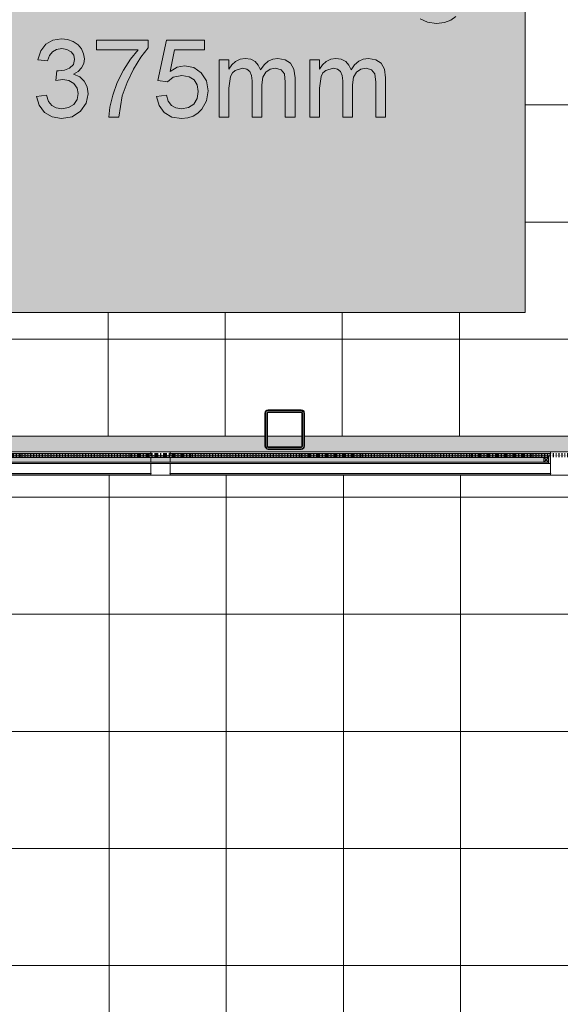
# Model space of a CAD drawing. Header units: millimetres. Extents: x -281 to 145437, y -16481 to 78869.
# Tile 7 of 256: x 5321 to 6707, y 11028 to 13550. Entities that reach past the tile are written whole.
import ezdxf

# ---------------------------------------------------------------- set-up
doc = ezdxf.new("R2010")
doc.units = ezdxf.units.MM
doc.linetypes.add('ARC FS 060 minutes', pattern=[7.2, 2.4, -1.6, 0, -1.6, 0, -1.6])
for name, color, linetype, lineweight in [('A--A23__Vloeren', 8, 'Continuous', 5), ('A--L$01A__Algemeen', 7, 'Continuous', 5), ('A--L23__Vloeren', 3, 'Continuous', 5), ('A--L28__Hoofddraagconstructies', 3, 'Continuous', 9), ('A--L3__Afbouw', 2, 'Continuous', 5), ('A--L82__LosseGebruikersInvent', 1, 'Continuous', 5), ('A--L90__Terrein', 7, 'Continuous', 5), ('Surface Pattern', 7, 'Continuous', 5)]:
    doc.layers.add(name, color=color, linetype=linetype, lineweight=lineweight)

# ---------------------------------------------------------------- blocks, each defined once
blk = doc.blocks.new('28_SCO_TLB_column steel square hollow section hot rolled - K100x100x5-V45-L_80_ 11')
at = {"layer": 'A--L28__Hoofddraagconstructies', "lineweight": 13}
h = blk.add_hatch(dxfattribs=at)
h.set_pattern_fill('FP_99', color=256, style=0, pattern_type=2)
h.set_pattern_definition([(45, (-6000.5, -12500), (-500, 500), []), (45, (-5830.5, -12500), (-500, 500), []), (45, (-5820.5, -12500), (-500, 500), []), (45, (-5810.5, -12500), (-500, 500), []), (45, (-5800.5, -12500), (-500, 500), []), (45, (-5790.5, -12500), (-500, 500), []), (45, (-5780.5, -12500), (-500, 500), []), (45, (-5770.5, -12500), (-500, 500), [])])
h.paths.add_polyline_path([(-4.5, -50), (44.3, -49.3), (47.8, -47.8), (50, -42.5), (49.3, 44.3), (47.8, 47.8), (42.5, 50), (-44.3, 49.3), (-47.8, 47.8), (-50, 42.5), (-49.3, -44.3), (-47.8, -47.8), (-42.5, -50)])
h.paths.add_polyline_path([(-4.5, -45), (-44.3, -44.3), (-45, -42.5), (-44.3, 44.3), (-42.5, 45), (44.3, 44.3), (45, 42.5), (44.3, -44.3), (42.5, -45)])
at = {"layer": 'A--L28__Hoofddraagconstructies', "color": 170, "lineweight": 35}
for p, q in [((-50, 42.5), (-50, -42.5)), ((-45, -42.5), (-45, 42.5)), ((42.5, 50), (-42.5, 50)), ((-42.5, 45), (42.5, 45)), ((45, 42.5), (45, -42.5)), ((50, -42.5), (50, 42.5)), ((42.5, -45), (-42.5, -45)), ((-42.5, -50), (42.5, -50))]:
    blk.add_line(p, q, dxfattribs=at)
for centre, radius, start, end in [((-42.5, 42.5), 7.5, 90, 180), ((-42.5, 42.5), 2.5, 90, 180), ((42.5, 42.5), 7.5, 360, 90), ((42.5, 42.5), 2.5, 0, 90), ((-42.5, -42.5), 7.5, 180, 270), ((-42.5, -42.5), 2.5, 180, 270), ((42.5, -42.5), 7.5, 270, 360), ((42.5, -42.5), 2.5, 270, 360)]:
    blk.add_arc(centre, radius, start, end, dxfattribs=at)
blk = doc.blocks.new('TBR-B-BWK-C-NIE-ARC-R25_rvt-1-L_80_ 11')
at = {"layer": 'A--L28__Hoofddraagconstructies', "lineweight": 5}
h = blk.add_hatch(color=256, dxfattribs=at)
h.paths.add_polyline_path([(8052, 12383), (8082, 12383), (8083, 12390.5), (8072, 12390.5), (8072, 12439.5), (8058, 12440.3), (8057, 12443), (8122, 12443), (8121, 12439.5), (8122, 12438.8), (8122, 12383), (8127, 12383), (8128, 12386.5), (8127, 12387.2), (8128, 12443), (9100, 12443), (9100, 12483), (6300.5, 12483), (6300.5, 12443), (6732, 12443), (6732, 12438), (6732, 12383), (6742, 12383), (6742, 12443), (6807, 12443), (6806, 12439.5), (6792, 12438.8), (6791, 12390.5), (6782, 12389.7), (6782, 12383), (8051, 12383)])
h.paths.add_polyline_path([(7912.4, 12386), (6791, 12386), (6792, 12390), (6802, 12390.5), (6802, 12436), (6813, 12436.8), (6813, 12440), (8051.8, 12439.5), (8051, 12436), (8062, 12436), (8062, 12390), (8051, 12389.2), (8051, 12386), (8012, 12386)])
h.paths.add_polyline_path([(5657, 12443), (5700.5, 12443), (5700.5, 12483), (4821, 12483), (4821, 12443), (5516.9, 12443)])
h = blk.add_hatch(color=256, dxfattribs=at)
h.paths.add_polyline_path([(6072.4, 12443), (6300.5, 12443), (6300.5, 12483), (6050.5, 12483), (6049.8, 12455.7), (6048.3, 12452.2), (6043, 12450), (5956.2, 12450.7), (5952.7, 12452.2), (5950.5, 12457.5), (5950.5, 12483), (5700.5, 12483), (5700.5, 12443), (6050.5, 12443)])
h.paths.add_polyline_path([(6043, 12455), (6044.8, 12455.7), (6045.5, 12457.5), (6044.8, 12483), (5955.5, 12483), (5956.2, 12455.7), (5958, 12455), (5996, 12455)])
at = {"layer": 'A--L28__Hoofddraagconstructies', "color": 130, "lineweight": 13}
blk.add_blockref('28_SCO_TLB_column steel square hollow section hot rolled - K100x100x5-V45-L_80_ 11', (6000.5, 12500), dxfattribs=at)
blk = doc.blocks.new('65_GM_LIB_fire separation vertical_gen_arc - 060 minutes-2437822-L_80_ 11')
at = {"layer": 'A--L$01A__Algemeen', "linetype": 'ARC FS 060 minutes', "lineweight": 100}
blk.add_line((0, 0), (4600, 0), dxfattribs=at)
blk = doc.blocks.new('TBR-B-INS-BR-ARC-R25_rvt-1-L_80_ 11')
at = {"layer": 'A--L$01A__Algemeen', "color": 124, "linetype": 'ARC FS 060 minutes', "lineweight": 100, "rotation": 180}
blk.add_blockref('65_GM_LIB_fire separation vertical_gen_arc - 060 minutes-2437822-L_80_ 11', (9258, 12435), dxfattribs=at)
blk = doc.blocks.new('NLRS_90_PA_LB_fietsvak dubbellaags_gen_cpz - NLRS_72_21_01_fietsvak 8x hoh 375-48998500-L_80_ 11')
at = {"layer": 'A--L90__Terrein'}
blk.add_hatch(color=256, dxfattribs=at).paths.add_polyline_path([(1900, 0), (1900, 1500), (0, 1500), (0, 0), (1758.1, 0)])
for p, q in [((1900, 0), (1900, 1500)), ((1709.5, 748.7), (1722.4, 758.5)), ((1709.5, 748.7), (1722.4, 758.5)), ((1631.1, 752.1), (1649.5, 743.3)), ((1631.1, 752.1), (1649.5, 743.3)), ((1649.5, 743.3), (1672.9, 740.4)), ((1649.5, 743.3), (1672.9, 740.4)), ((1672.9, 740.4), (1692.9, 742.4)), ((1672.9, 740.4), (1692.9, 742.4)), ((1692.9, 742.4), (1709.5, 748.7)), ((1692.9, 742.4), (1709.5, 748.7)), ((671.3, 686.9), (658.2, 670.1)), ((689.3, 697.4), (671.3, 686.9)), ((711.2, 700.9), (689.3, 697.4)), ((727, 699.2), (711.2, 700.9)), ((741.5, 694), (727, 699.2)), ((753.8, 685.9), (741.5, 694)), ((762.7, 675.2), (753.8, 685.9)), ((933.3, 697.8), (801.5, 697.8)), ((801.5, 697.8), (801.5, 672.7)), ((933.3, 677.5), (933.3, 697.8)), ((980.4, 697.8), (958.4, 594.2)), ((1077.7, 697.8), (980.4, 697.8)), ((1077.7, 672.7), (1077.7, 697.8)), ((658.2, 670.1), (650.8, 647.5)), ((675.9, 644.4), (680.3, 658.1)), ((680.3, 658.1), (688.2, 668)), ((688.2, 668), (699, 673.8)), ((699, 673.8), (712.1, 675.8)), ((712.1, 675.8), (725.3, 673.9)), ((725.3, 673.9), (735.8, 668)), ((735.8, 668), (742.7, 659.2)), ((742.7, 659.2), (744.9, 648.4)), ((768.2, 662.9), (762.7, 675.2)), ((770.1, 649.9), (768.2, 662.9)), ((801.5, 672.7), (908.2, 672.7)), ((908.2, 672.7), (888.6, 649.1)), ((914.5, 653.7), (933.3, 677.5)), ((990, 617.3), (1000.7, 672.7)), ((1000.7, 672.7), (1077.7, 672.7)), ((650.8, 647.5), (675.9, 644.4)), ((741.8, 635.4), (732.3, 626.2)), ((744.9, 648.4), (741.8, 635.4)), ((763.1, 626.7), (768.3, 637.7)), ((768.3, 637.7), (770.1, 649.9)), ((888.6, 649.1), (870.2, 620.7)), ((895.9, 623.4), (914.5, 653.7)), ((1026.7, 631.8), (1007.9, 628.2)), ((1050.2, 627.3), (1026.7, 631.8)), ((1140.5, 647.5), (1115.4, 647.5)), ((1115.4, 647.5), (1115.4, 500)), ((1140.5, 623.3), (1140.5, 647.5)), ((1148, 634.4), (1140.5, 623.3)), ((1157.8, 643.2), (1148, 634.4)), ((1169.3, 648.8), (1157.8, 643.2)), ((1182.3, 650.7), (1169.3, 648.8)), ((1196.3, 648.8), (1182.3, 650.7)), ((1207.5, 643), (1196.3, 648.8)), ((1215.9, 633.8), (1207.5, 643)), ((1221.3, 621.5), (1215.9, 633.8)), ((1230.5, 634.3), (1221.3, 621.5)), ((1240.9, 643.4), (1230.5, 634.3)), ((1252.7, 648.9), (1240.9, 643.4)), ((1265.7, 650.7), (1252.7, 648.9)), ((1284.6, 647.6), (1265.7, 650.7)), ((1298.5, 638.5), (1284.6, 647.6)), ((1307.1, 623.1), (1298.5, 638.5)), ((1372.8, 647.5), (1347.7, 647.5)), ((1347.7, 647.5), (1347.7, 500)), ((1372.8, 623.3), (1372.8, 647.5)), ((1380.4, 634.4), (1372.8, 623.3)), ((1390.1, 643.2), (1380.4, 634.4)), ((1401.6, 648.8), (1390.1, 643.2)), ((1414.6, 650.7), (1401.6, 648.8)), ((1428.6, 648.8), (1414.6, 650.7)), ((1439.8, 643), (1428.6, 648.8)), ((1448.2, 633.8), (1439.8, 643)), ((1453.6, 621.5), (1448.2, 633.8)), ((1462.8, 634.3), (1453.6, 621.5)), ((1473.2, 643.4), (1462.8, 634.3)), ((1485, 648.9), (1473.2, 643.4)), ((1498, 650.7), (1485, 648.9)), ((1516.9, 647.6), (1498, 650.7)), ((1530.8, 638.5), (1516.9, 647.6)), ((1539.4, 623.1), (1530.8, 638.5)), ((699.8, 619.3), (697, 594.2)), ((703.8, 619), (699.8, 619.3)), ((718.8, 620.8), (703.8, 619)), ((732.3, 626.2), (718.8, 620.8)), ((742.5, 610.1), (754.5, 617.3)), ((758.2, 603.7), (742.5, 610.1)), ((754.5, 617.3), (763.1, 626.7)), ((870.2, 620.7), (854.4, 589.3)), ((879.5, 589.5), (895.9, 623.4)), ((1007.9, 628.2), (990, 617.3)), ((997.6, 602.4), (1019.7, 606.7)), ((1019.7, 606.7), (1038.3, 604)), ((1069.6, 613.8), (1050.2, 627.3)), ((1082.8, 593.3), (1069.6, 613.8)), ((1144.3, 604.4), (1149.3, 613.5)), ((1149.3, 613.5), (1156.7, 620.2)), ((1156.7, 620.2), (1175.3, 625.6)), ((1175.3, 625.6), (1186.7, 623.5)), ((1186.7, 623.5), (1194.3, 617.5)), ((1194.3, 617.5), (1198.7, 607.3)), ((1198.7, 607.3), (1200.1, 593.1)), ((1227.7, 602.4), (1235.1, 615.5)), ((1235.1, 615.5), (1246.2, 623.1)), ((1246.2, 623.1), (1259.8, 625.6)), ((1259.8, 625.6), (1274.1, 621.6)), ((1274.1, 621.6), (1282.6, 611.3)), ((1282.6, 611.3), (1284.9, 590.4)), ((1310, 601.1), (1307.1, 623.1)), ((1376.6, 604.4), (1381.6, 613.5)), ((1381.6, 613.5), (1389, 620.2)), ((1389, 620.2), (1407.6, 625.6)), ((1407.6, 625.6), (1419, 623.5)), ((1419, 623.5), (1426.6, 617.5)), ((1426.6, 617.5), (1431, 607.3)), ((1431, 607.3), (1432.4, 593.1)), ((1460, 602.4), (1467.4, 615.5)), ((1467.4, 615.5), (1478.5, 623.1)), ((1478.5, 623.1), (1492.1, 625.6)), ((1492.1, 625.6), (1506.4, 621.6)), ((1506.4, 621.6), (1514.9, 611.3)), ((1514.9, 611.3), (1517.2, 590.4)), ((1542.3, 601.1), (1539.4, 623.1)), ((697, 594.2), (714.6, 596.9)), ((714.6, 596.9), (730.4, 594.4)), ((730.4, 594.4), (743.1, 586.6)), ((743.1, 586.6), (751.6, 575)), ((769.9, 592.9), (758.2, 603.7)), ((777.1, 578.2), (769.9, 592.9)), ((854.4, 589.3), (842.8, 556.7)), ((867.3, 554.6), (879.5, 589.5)), ((958.4, 594.2), (983.5, 591)), ((983.5, 591), (997.6, 602.4)), ((1038.3, 604), (1051.5, 595.8)), ((1051.5, 595.8), (1059.4, 582.9)), ((1059.4, 582.9), (1062, 566)), ((1087.1, 567.5), (1082.8, 593.3)), ((1140.5, 574.4), (1144.3, 604.4)), ((1200.1, 593.1), (1200.1, 500)), ((1225.3, 583.3), (1227.7, 602.4)), ((1225.3, 500), (1225.3, 583.3)), ((1284.9, 590.4), (1284.9, 500)), ((1310, 500), (1310, 601.1)), ((1372.8, 574.4), (1376.6, 604.4)), ((1432.4, 593.1), (1432.4, 500)), ((1457.6, 583.3), (1460, 602.4)), ((1457.6, 500), (1457.6, 583.3)), ((1517.2, 590.4), (1517.2, 500)), ((1542.3, 500), (1542.3, 601.1)), ((672.7, 556.5), (647.6, 553.4)), ((678.4, 540.7), (672.7, 556.5)), ((754.4, 560.7), (751.5, 545.6)), ((751.6, 575), (754.4, 560.7)), ((774.7, 535.8), (779.5, 560.2)), ((779.5, 560.2), (777.1, 578.2)), ((842.8, 556.7), (835.6, 525.9)), ((980.4, 556.5), (955.3, 553.4)), ((985, 541.4), (980.4, 556.5)), ((1062, 566), (1059.2, 548)), ((1083.2, 542.4), (1087.1, 567.5)), ((1140.5, 500), (1140.5, 574.4)), ((1372.8, 500), (1372.8, 574.4)), ((647.6, 553.4), (653.8, 530.7)), ((653.8, 530.7), (667.6, 512.6)), ((686.6, 530.1), (678.4, 540.7)), ((697.9, 524), (686.6, 530.1)), ((743, 533.1), (729.7, 524.8)), ((751.5, 545.6), (743, 533.1)), ((760.3, 515.3), (774.7, 535.8)), ((858, 500), (867.3, 554.6)), ((955.3, 553.4), (961.4, 530.3)), ((961.4, 530.3), (974.9, 512.3)), ((993, 530.6), (985, 541.4)), ((1004.5, 524.1), (993, 530.6)), ((1050.8, 534), (1037.3, 525)), ((1059.2, 548), (1050.8, 534)), ((1071.4, 520.9), (1083.2, 542.4)), ((667.6, 512.6), (687.4, 500.8)), ((712.5, 522), (697.9, 524)), ((729.7, 524.8), (712.5, 522)), ((738.5, 501.5), (760.3, 515.3)), ((835.6, 525.9), (832.8, 500)), ((974.9, 512.3), (994.5, 500.7)), ((1019.3, 522), (1004.5, 524.1)), ((1037.3, 525), (1019.3, 522)), ((1048.8, 502.9), (1060.9, 510.4)), ((1060.9, 510.4), (1071.4, 520.9)), ((687.4, 500.8), (711.6, 496.9)), ((711.6, 496.9), (738.5, 501.5)), ((832.8, 500), (858, 500)), ((994.5, 500.7), (1019.2, 496.9)), ((1019.2, 496.9), (1034.9, 498.4)), ((1034.9, 498.4), (1048.8, 502.9)), ((1115.4, 500), (1140.5, 500)), ((1200.1, 500), (1225.3, 500)), ((1284.9, 500), (1310, 500)), ((1347.7, 500), (1372.8, 500)), ((1432.4, 500), (1457.6, 500)), ((1517.2, 500), (1542.3, 500)), ((0, 0), (1900, 0))]:
    blk.add_line(p, q, dxfattribs=at)
blk = doc.blocks.new('NLRS_30_WI_WB_pui-SH_gen_cpz - 31_21_01_pui_gen_gen_bxhxd_2100mmx2890_0mmx100mm_2delig-73406485-L_80_ 11')
at = {"layer": 'A--L3__Afbouw'}
for p, q in [((-1000, 10), (-25, 10)), ((-24, 5.8), (-1000, 5.8)), ((-1000, 5), (-25, 5)), ((1000, 5.8), (24, 5.8)), ((25, 10), (1000, 10)), ((25, 5), (1000, 5)), ((1050, 10), (1000, 10)), ((1000, 10), (1000, 5.8)), ((1000, 10), (1000, 5.8)), ((1000, 5.8), (1001, 5.8)), ((1001, 5), (1000, 5)), ((1000, 5), (1000, 0)), ((1001, 5.8), (1001, 5)), ((1000, -20), (1000, -45)), ((-25, -45), (-1000, -45)), ((-1000, -45.8), (-24, -45.8)), ((-25, -50), (-1000, -50)), ((24, -45.8), (1000, -45.8)), ((1000, -45), (25, -45)), ((1000, -50), (25, -50)), ((1000, -45), (1001, -45)), ((1001, -45.8), (1000, -45.8)), ((1000, -45.8), (1000, -50)), ((1000, -45.8), (1000, -50)), ((1000, -50), (1050, -50)), ((1001, -45), (1001, -45.8))]:
    blk.add_line(p, q, dxfattribs=at)
blk = doc.blocks.new('NLRS_30_DO_UN_tussenstijl-SH_gen_cpz - NLRS_30_DO_UN_tussenstijl-SH_gen_cpz-46487197-L_80_ 11')
at = {"layer": 'A--L3__Afbouw'}
for p, q in [((0, 60), (50, 60)), ((0, 55.8), (0, 60)), ((0, 60), (0, 55.8)), ((1, 55.8), (0, 55.8)), ((0, 55.8), (1, 55.8)), ((0, 55), (1, 55)), ((0, 50), (0, 55)), ((1, 55), (1, 55.8)), ((49, 55.8), (49, 55)), ((50, 55.8), (49, 55.8)), ((49, 55.8), (50, 55.8)), ((49, 55), (50, 55)), ((50, 60), (50, 55.8)), ((50, 55.8), (50, 60)), ((50, 55), (50, 50)), ((0, 34), (0, 46)), ((0, 5), (0, 30)), ((50, 46), (50, 34)), ((50, 30), (50, 5)), ((1, 5), (0, 5)), ((0, 4.2), (1, 4.2)), ((0, 0), (0, 4.2)), ((0, 4.2), (0, 0)), ((1, 4.2), (0, 4.2)), ((50, 0), (0, 0)), ((1, 4.2), (1, 5)), ((49, 5), (49, 4.2)), ((50, 5), (49, 5)), ((49, 4.2), (50, 4.2)), ((50, 4.2), (49, 4.2)), ((50, 4.2), (50, 0)), ((50, 0), (50, 4.2))]:
    blk.add_line(p, q, dxfattribs=at)
blk = doc.blocks.new('CSWK_double-triple glass panel - CSWK_double-triple glass panel-73356688-L_80_ 11')
at = {"layer": 'A--L$01A__Algemeen'}
for points in [[(314, 197.4), (995, 197.4), (995, 201.4), (-995, 201.4), (-995, 197.4), (-165.1, 197.4)], [(793.1, 181.4), (995, 181.4), (995, 185.4), (-995, 185.4), (-995, 181.4), (314, 181.4)]]:
    blk.add_hatch(color=256, dxfattribs=at).paths.add_polyline_path(points)
at = {"layer": 'A--L82__LosseGebruikersInvent'}
blk.add_hatch(color=256, dxfattribs=at).paths.add_polyline_path([(-995, 181.4), (-995, 185.4), (995, 185.4), (995, 181.4), (1000, 181.4), (1000, 201.4), (995, 201.4), (995, 197.4), (-995, 197.4), (-995, 201.4), (-1000, 201.4), (-1000, 181.4)])
at = {"layer": 'A--L$01A__Algemeen'}
for p, q in [((995, 201.4), (-995, 201.4)), ((-995, 197.4), (995, 197.4)), ((995, 185.4), (-995, 185.4)), ((-995, 181.4), (995, 181.4)), ((983, 197.4), (995, 197.4)), ((983, 185.4), (983, 197.4)), ((983, 197.4), (995, 185.4)), ((995, 197.4), (983, 185.4)), ((995, 185.4), (983, 185.4)), ((995, 197.4), (995, 201.4)), ((995, 197.4), (995, 185.4)), ((995, 181.4), (995, 185.4))]:
    blk.add_line(p, q, dxfattribs=at)
at = {"layer": 'A--L82__LosseGebruikersInvent'}
for p, q in [((1000, 201.4), (995, 201.4)), ((995, 181.4), (1000, 181.4)), ((1000, 181.4), (1000, 201.4))]:
    blk.add_line(p, q, dxfattribs=at)

msp = doc.modelspace()

# ---------------------------------------------------------------- hatches: boundary and pattern name
at = {"layer": 'A--A23__Vloeren'}
h = msp.add_hatch(dxfattribs=at)
h.set_pattern_fill('FP_213', color=256, style=0, pattern_type=2)
h.set_pattern_definition([(0, (7648.04, 36431.46), (0, 300), []), (90, (7648.04, 36431.46), (-300, 2e-14), [])])
h.paths.add_polyline_path([(4717, 12483), (5950.5, 12483), (5951.5, 12545), (5952.7, 12547.8), (5958, 12550), (6045.5, 12549), (6048.3, 12547.8), (6050.5, 12542.5), (6050.5, 12483), (9400, 12483), (9400, 12700), (8817, 12700), (8817, 15700), (8900, 15700), (8900, 16450), (8817, 16450), (8817, 21700), (9400, 21700), (9400, 22808.8), (8817, 22808.8), (8817, 28808.8), (9400, 28808.8), (9400, 29700), (8817, 29700), (8817, 35700), (9400, 35700), (9400, 36900), (8817, 36900), (8817, 42900), (9400, 42900), (9400, 43913), (8817, 43913), (8817, 49288), (9400, 49288), (9400, 50010), (8817, 50010), (8817, 55260), (9400, 55260), (9400, 56200), (10717, 56200), (10717, 56540), (9140, 56540), (9140, 56717), (8110, 56717), (8110, 56712), (8045, 56712), (8046, 56715.5), (8060, 56715.5), (8060, 56717), (8039.4, 56717), (8039, 56715), (6800.2, 56715.5), (6800, 56717), (6780, 56717), (6780, 56715.5), (6794, 56714.7), (6795, 56712), (6730, 56712), (6731, 56715.5), (6730, 56715.5), (6730, 56717), (4717, 56717), (4717, 55445), (6617, 55445), (6617, 52070), (4717, 52070), (4717, 51845), (6617, 51845), (6617, 48470), (4717, 48470), (4717, 48245), (6617, 48245), (6617, 44870), (4717, 44870), (4717, 44645), (6617, 44645), (6617, 41270), (4717, 41270), (4717, 41045), (6617, 41045), (6617, 37670), (4717, 37670), (4717, 37445), (6617, 37445), (6617, 34070), (4717, 34070), (4717, 33845), (6617, 33845), (6617, 30470), (4717, 30470), (4717, 30325), (6617, 30325), (6617, 26950), (4717, 26950), (4717, 26645), (6617, 26645), (6617, 23270), (4717, 23270), (4717, 23045), (6617, 23045), (6617, 19670), (4717, 19670), (4717, 19445), (6617, 19445), (6617, 16070), (4717, 16069.5), (4717, 15800), (6617, 15800), (6617, 12800), (4717, 12800), (4717, 12580.7)])
h.paths.add_polyline_path([(6044.8, 12483), (6045.5, 12483), (6044.8, 12544.3), (6043, 12545), (5956.2, 12544.3), (5955.5, 12542.5), (5956.2, 12483), (5996, 12483)])
h.paths.add_polyline_path([(5996, 15950), (5956.2, 15950.7), (5952.7, 15952.2), (5950.5, 15957.5), (5951.5, 16045), (5952.7, 16047.8), (5958, 16050), (6045.5, 16049), (6048.3, 16047.8), (6050.5, 16042.5), (6049.8, 15955.7), (6048.3, 15952.2), (6043, 15950)])
h.paths.add_polyline_path([(6043, 15955), (6044.8, 15955.7), (6045.5, 15957.5), (6044.8, 16044.3), (6043, 16045), (5956.2, 16044.3), (5955.5, 16042.5), (5956.2, 15955.7), (5958, 15955), (5996, 15955)])
h.paths.add_polyline_path([(6700.3, 18554.3), (6674, 18557.8), (6656.5, 18566.2), (6644.1, 18581), (6637.2, 18601.4), (6662.4, 18604.6), (6666.3, 18593.8), (6675, 18585.5), (6685.4, 18581.1), (6700.6, 18579.5), (6716.7, 18581.4), (6726.2, 18585.4), (6732.5, 18591.8), (6734.6, 18599.3), (6731, 18606.9), (6726.2, 18610.6), (6699.5, 18618), (6662.5, 18630.1), (6652.9, 18636.2), (6646, 18644.4), (6640.4, 18664.7), (6644.9, 18683.4), (6657.2, 18697.7), (6673.2, 18705.1), (6696.7, 18707.9), (6725.3, 18703.2), (6736.8, 18697.4), (6744.8, 18689.9), (6753.4, 18667.4), (6728.3, 18664.2), (6725.1, 18672.1), (6718.8, 18678.1), (6694.8, 18682.9), (6682.3, 18681.9), (6672.7, 18678.3), (6667.3, 18673.1), (6665.5, 18667.2), (6668.5, 18659.9), (6677.9, 18654.4), (6700.3, 18648.7), (6736.4, 18637.2), (6753.5, 18623.8), (6758.6, 18610.6), (6759.3, 18599.3), (6757.9, 18589.6), (6752.4, 18577.9), (6743.5, 18567.9), (6731.4, 18560.5), (6715.7, 18555.8), (6700.6, 18554.4)])
h.paths.add_polyline_path([(5958, 19550), (5952.7, 19552.2), (5950.5, 19557.5), (5951.5, 19645), (5952.7, 19647.8), (5958, 19650), (6045.5, 19649), (6048.3, 19647.8), (6050.5, 19642.5), (6049.8, 19555.7), (6048.3, 19552.2), (6043, 19550), (5996, 19550)])
h.paths.add_polyline_path([(6043, 19555), (6044.8, 19555.7), (6045.5, 19557.5), (6044.8, 19644.3), (6043, 19645), (5956.2, 19644.3), (5955.5, 19642.5), (5956.2, 19555.7), (5958, 19555), (5996, 19555)])
h.paths.add_polyline_path([(6700.3, 22154.3), (6674, 22157.8), (6656.5, 22166.2), (6644.1, 22181), (6637.2, 22201.4), (6662.5, 22204.2), (6666.3, 22193.8), (6675, 22185.5), (6685.4, 22181.1), (6700.6, 22179.5), (6716, 22181.1), (6726.2, 22185.4), (6732.5, 22191.8), (6734.6, 22199.3), (6732.5, 22205.7), (6726.2, 22210.6), (6699.5, 22218), (6662.5, 22230.1), (6652.9, 22236.2), (6646, 22244.4), (6640.4, 22264.7), (6644.9, 22283.4), (6657.2, 22297.7), (6673.2, 22305.1), (6696.7, 22307.9), (6725.3, 22303.2), (6736.8, 22297.4), (6744.8, 22289.9), (6753.4, 22267.4), (6728.3, 22264.2), (6725.1, 22272.1), (6718.8, 22278.1), (6694.8, 22282.9), (6682.3, 22281.9), (6672.7, 22278.3), (6667.3, 22273.1), (6665.5, 22267.2), (6668.5, 22259.9), (6677.9, 22254.4), (6700.3, 22248.7), (6736.4, 22237.2), (6753.5, 22223.8), (6758.6, 22210.6), (6759.3, 22199.3), (6757.9, 22189.6), (6752.4, 22177.9), (6743.5, 22167.9), (6731.4, 22160.5), (6715.7, 22155.8), (6700.3, 22154.3)])
h.paths.add_polyline_path([(5996, 23150), (5956.2, 23150.7), (5952.7, 23152.2), (5950.5, 23157.5), (5951.5, 23245), (5952.7, 23247.8), (5958, 23250), (6045.5, 23249), (6048.3, 23247.8), (6050.5, 23242.5), (6049.8, 23155.7), (6048.3, 23152.2), (6043, 23150)])
h.paths.add_polyline_path([(5996, 23155), (6044.8, 23155.7), (6045.5, 23157.5), (6044.8, 23244.3), (6043, 23245), (5956.2, 23244.3), (5955.5, 23242.5), (5956.2, 23155.7), (5958, 23155)])
h.paths.add_polyline_path([(6700.3, 25754.3), (6674, 25757.8), (6656.5, 25766.2), (6644.1, 25781), (6637.2, 25801.4), (6662.5, 25804.2), (6666.3, 25793.8), (6675, 25785.5), (6685.4, 25781.1), (6700.6, 25779.5), (6716, 25781.1), (6726.2, 25785.4), (6732.5, 25791.8), (6734.6, 25799.3), (6732.5, 25805.7), (6726.2, 25810.6), (6699.5, 25818), (6662.5, 25830.1), (6652.9, 25836.2), (6646, 25844.4), (6640.4, 25864.7), (6644.9, 25883.4), (6657.2, 25897.7), (6673.2, 25905.1), (6696.7, 25907.9), (6728.4, 25901.7), (6736.8, 25897.4), (6744.8, 25889.9), (6753.4, 25867.4), (6728.3, 25864.2), (6725.1, 25872.1), (6718.8, 25878.1), (6694.8, 25882.9), (6682.3, 25881.9), (6672.7, 25878.3), (6667.3, 25873.1), (6665.5, 25867.2), (6668.5, 25859.9), (6677.9, 25854.4), (6700.3, 25848.7), (6736.4, 25837.2), (6753.5, 25823.8), (6758.6, 25810.6), (6759.3, 25799.3), (6757.9, 25789.6), (6752.4, 25777.9), (6743.5, 25767.9), (6731.4, 25760.5), (6715.7, 25755.8), (6700.3, 25754.3)])
h.paths.add_polyline_path([(6043, 26750), (5956.2, 26750.7), (5952.7, 26752.2), (5950.5, 26757.5), (5951.5, 26845), (5952.7, 26847.8), (5958, 26850), (6045.5, 26849), (6048.3, 26847.8), (6050.5, 26842.5), (6049.8, 26755.7), (6048.3, 26752.2), (6044.8, 26750.7)])
h.paths.add_polyline_path([(6043, 26755), (6044.8, 26755.7), (6045.5, 26757.5), (6044.8, 26844.3), (6043, 26845), (5956.2, 26844.3), (5955.5, 26842.5), (5956.2, 26755.7), (5958, 26755), (5996, 26755)])
h.paths.add_polyline_path([(6700.3, 29434.4), (6674, 29437.8), (6656.5, 29446.3), (6644.1, 29461), (6637.2, 29481.5), (6662.5, 29484.2), (6666.3, 29473.9), (6675, 29465.6), (6685.4, 29461.1), (6700.6, 29459.5), (6716, 29461.1), (6726.2, 29465.5), (6732.5, 29471.9), (6734.6, 29479.4), (6732.5, 29485.8), (6726.2, 29490.7), (6699.5, 29498.1), (6662.5, 29510.1), (6652.9, 29516.3), (6646, 29524.5), (6640.4, 29544.7), (6644.9, 29563.4), (6657.2, 29577.7), (6673.2, 29585.2), (6696.7, 29587.9), (6725.3, 29583.3), (6736.8, 29577.5), (6744.8, 29570), (6753.4, 29547.4), (6728.3, 29544.3), (6725.1, 29552.2), (6718.8, 29558.1), (6694.8, 29563), (6682.3, 29561.9), (6672.7, 29558.4), (6667.3, 29553.2), (6665.5, 29547.3), (6668.5, 29540), (6677.9, 29534.4), (6700.3, 29528.8), (6736.4, 29517.3), (6753.5, 29503.9), (6758.6, 29490.7), (6759.3, 29479.4), (6757.9, 29469.7), (6752.4, 29458), (6743.5, 29448), (6731.4, 29440.6), (6715.7, 29435.8), (6700.3, 29434.4)])
h.paths.add_polyline_path([(5958, 30350), (5952.7, 30352.2), (5950.5, 30357.5), (5951.5, 30445), (5952.7, 30447.8), (5958, 30450), (6045.5, 30449), (6048.3, 30447.8), (6050.5, 30442.5), (6049.8, 30355.7), (6048.3, 30352.2), (6043, 30350), (5996, 30350)])
h.paths.add_polyline_path([(5996, 30355), (6044.8, 30355.7), (6045.5, 30357.5), (6044.8, 30444.3), (6043, 30445), (5956.2, 30444.3), (5955.5, 30442.5), (5956.2, 30355.7), (5958, 30355)])
h.paths.add_polyline_path([(6700.3, 32954.3), (6674, 32957.8), (6656.5, 32966.2), (6644.1, 32981), (6637.2, 33001.4), (6662.5, 33004.2), (6666.3, 32993.8), (6675, 32985.5), (6685.4, 32981.1), (6700.6, 32979.5), (6716, 32981.1), (6726.2, 32985.4), (6732.5, 32991.8), (6734.6, 32999.3), (6732.5, 33005.7), (6726.2, 33010.6), (6699.5, 33018), (6662.5, 33030.1), (6652.9, 33036.2), (6646, 33044.4), (6640.4, 33064.7), (6644.9, 33083.4), (6657.2, 33097.7), (6673.2, 33105.1), (6696.7, 33107.9), (6725.3, 33103.2), (6736.8, 33097.4), (6744.8, 33089.9), (6753.4, 33067.4), (6728.3, 33064.2), (6725.1, 33072.1), (6718.8, 33078.1), (6694.8, 33082.9), (6682.3, 33081.9), (6672.7, 33078.3), (6667.3, 33073.1), (6665.5, 33067.2), (6668.5, 33059.9), (6677.9, 33054.4), (6700.3, 33048.7), (6736.4, 33037.2), (6753.5, 33023.8), (6758.6, 33010.6), (6759.3, 32999.3), (6757.9, 32989.6), (6752.4, 32977.9), (6743.5, 32967.9), (6731.4, 32960.5), (6715.7, 32955.8), (6700.3, 32954.3)])
h.paths.add_polyline_path([(5958, 33950), (5952.7, 33952.2), (5950.5, 33957.5), (5951.5, 34045), (5952.7, 34047.8), (5958, 34050), (6045.5, 34049), (6048.3, 34047.8), (6050.5, 34042.5), (6049.8, 33955.7), (6048.3, 33952.2), (6043, 33950), (5996, 33950)])
h.paths.add_polyline_path([(6043, 33955), (6044.8, 33955.7), (6045.5, 33957.5), (6044.8, 34044.3), (6043, 34045), (5956.2, 34044.3), (5955.5, 34042.5), (5956.2, 33955.7), (5958, 33955), (5996, 33955)])
h.paths.add_polyline_path([(6700.3, 36554.3), (6674, 36557.8), (6656.5, 36566.2), (6644.1, 36581), (6637.2, 36601.4), (6662.5, 36604.2), (6666.3, 36593.8), (6675, 36585.5), (6685.4, 36581.1), (6700.6, 36579.5), (6716, 36581.1), (6726.2, 36585.4), (6732.5, 36591.8), (6734.6, 36599.3), (6732.5, 36605.7), (6726.2, 36610.6), (6699.5, 36618), (6662.5, 36630.1), (6652.9, 36636.2), (6646, 36644.4), (6640.4, 36664.7), (6644.9, 36683.4), (6657.2, 36697.7), (6673.2, 36705.1), (6696.7, 36707.9), (6725.3, 36703.2), (6736.8, 36697.4), (6744.8, 36689.9), (6753.4, 36667.4), (6728.3, 36664.2), (6725.1, 36672.1), (6718.8, 36678.1), (6694.8, 36682.9), (6682.3, 36681.9), (6672.7, 36678.3), (6667.3, 36673.1), (6665.5, 36667.2), (6668.5, 36659.9), (6677.9, 36654.4), (6700.3, 36648.7), (6736.4, 36637.2), (6753.5, 36623.8), (6758.6, 36610.6), (6759.3, 36599.3), (6757.9, 36589.6), (6752.4, 36577.9), (6743.5, 36567.9), (6731.4, 36560.5), (6715.7, 36555.8), (6700.3, 36554.3)])
h.paths.add_polyline_path([(5996, 37550), (5956.2, 37550.7), (5952.7, 37552.2), (5950.5, 37557.5), (5951.5, 37645), (5952.7, 37647.8), (5958, 37650), (6045.5, 37649), (6048.3, 37647.8), (6050.5, 37642.5), (6049.8, 37555.7), (6048.3, 37552.2), (6043, 37550)])
h.paths.add_polyline_path([(6043, 37555), (6044.8, 37555.7), (6045.5, 37557.5), (6044.8, 37644.3), (6043, 37645), (5956.2, 37644.3), (5955.5, 37642.5), (5956.2, 37555.7), (5958, 37555), (5996, 37555)])
h.paths.add_polyline_path([(6700.3, 40154.3), (6674, 40157.8), (6656.5, 40166.2), (6644.1, 40181), (6637.2, 40201.4), (6662.5, 40204.2), (6666.3, 40193.8), (6675, 40185.5), (6685.4, 40181.1), (6700.6, 40179.5), (6716, 40181.1), (6726.2, 40185.4), (6732.5, 40191.8), (6734.6, 40199.3), (6732.5, 40205.7), (6726.2, 40210.6), (6699.5, 40218), (6662.5, 40230.1), (6652.9, 40236.2), (6646, 40244.4), (6640.4, 40264.7), (6644.9, 40283.4), (6657.2, 40297.7), (6673.2, 40305.1), (6696.7, 40307.9), (6725.3, 40303.2), (6736.8, 40297.4), (6744.8, 40289.9), (6753.4, 40267.4), (6728.3, 40264.2), (6725.1, 40272.1), (6718.8, 40278.1), (6694.8, 40282.9), (6682.3, 40281.9), (6672.7, 40278.3), (6667.3, 40273.1), (6665.5, 40267.2), (6668.5, 40259.9), (6677.9, 40254.4), (6700.3, 40248.7), (6736.4, 40237.2), (6753.5, 40223.8), (6758.6, 40210.6), (6759.3, 40199.3), (6757.9, 40189.6), (6752.4, 40177.9), (6743.5, 40167.9), (6731.4, 40160.5), (6715.7, 40155.8), (6700.6, 40154.4)])
h.paths.add_polyline_path([(5958, 41150), (5952.7, 41152.2), (5950.5, 41157.5), (5951.5, 41245), (5952.7, 41247.8), (5958, 41250), (6045.5, 41249), (6048.3, 41247.8), (6050.5, 41242.5), (6049.8, 41155.7), (6048.3, 41152.2), (6043, 41150), (5996, 41150)])
h.paths.add_polyline_path([(5958, 41155), (6044.8, 41155.7), (6045.5, 41157.5), (6044.8, 41244.3), (6043, 41245), (5956.2, 41244.3), (5955.5, 41242.5), (5956.2, 41155.7)])
h.paths.add_polyline_path([(6700.3, 43754.3), (6674, 43757.8), (6656.5, 43766.2), (6644.1, 43781), (6637.2, 43801.4), (6662.5, 43804.2), (6666.3, 43793.8), (6675, 43785.5), (6685.4, 43781.1), (6700.6, 43779.5), (6716, 43781.1), (6726.2, 43785.4), (6732.5, 43791.8), (6734.6, 43799.3), (6732.5, 43805.7), (6726.2, 43810.6), (6699.5, 43818), (6662.5, 43830.1), (6652.9, 43836.2), (6646, 43844.4), (6640.4, 43864.7), (6644.9, 43883.4), (6657.2, 43897.7), (6673.2, 43905.1), (6696.7, 43907.9), (6725.3, 43903.2), (6736.8, 43897.4), (6744.8, 43889.9), (6753.4, 43867.4), (6728.3, 43864.2), (6725.1, 43872.1), (6718.8, 43878.1), (6694.8, 43882.9), (6682.3, 43881.9), (6672.7, 43878.3), (6667.3, 43873.1), (6665.5, 43867.2), (6668.5, 43859.9), (6677.9, 43854.4), (6700.3, 43848.7), (6736.4, 43837.2), (6753.5, 43823.8), (6758.6, 43810.6), (6759.3, 43799.3), (6757.9, 43789.6), (6752.4, 43777.9), (6743.5, 43767.9), (6731.4, 43760.5), (6715.7, 43755.8), (6700.3, 43754.3)])
h.paths.add_polyline_path([(5988.6, 44750), (5956.2, 44750.7), (5952.7, 44752.2), (5950.5, 44757.5), (5951.5, 44845), (5952.7, 44847.8), (5958, 44850), (6045.5, 44849), (6048.3, 44847.8), (6050.5, 44842.5), (6049.8, 44755.7), (6048.3, 44752.2), (6043, 44750), (5996, 44750)])
h.paths.add_polyline_path([(5988, 44755), (6044.8, 44755.7), (6045.5, 44757.5), (6044.8, 44844.3), (6043, 44845), (5956.2, 44844.3), (5955.5, 44842.5), (5956.2, 44755.7), (5958, 44755)])
h.paths.add_polyline_path([(6700.3, 47354.3), (6674, 47357.8), (6656.5, 47366.2), (6644.1, 47381), (6637.2, 47401.4), (6662.5, 47404.2), (6666.3, 47393.8), (6675, 47385.5), (6685.4, 47381.1), (6700.6, 47379.5), (6716, 47381.1), (6726.2, 47385.4), (6732.5, 47391.8), (6734.6, 47399.3), (6732.5, 47405.7), (6726.2, 47410.6), (6699.5, 47418), (6662.5, 47430.1), (6652.9, 47436.2), (6646, 47444.4), (6640.4, 47464.7), (6644.9, 47483.4), (6657.2, 47497.7), (6673.2, 47505.1), (6696.7, 47507.9), (6725.3, 47503.2), (6736.8, 47497.4), (6744.8, 47489.9), (6753.4, 47467.4), (6728.3, 47464.2), (6725.1, 47472.1), (6718.8, 47478.1), (6694.8, 47482.9), (6682.3, 47481.9), (6672.7, 47478.3), (6667.3, 47473.1), (6665.5, 47467.2), (6668.5, 47459.9), (6677.9, 47454.4), (6700.3, 47448.7), (6736.4, 47437.2), (6753.5, 47423.8), (6758.6, 47410.6), (6759.3, 47399.3), (6757.9, 47389.6), (6752.4, 47377.9), (6743.5, 47367.9), (6731.4, 47360.5), (6715.7, 47355.8), (6700.3, 47354.3)])
h.paths.add_polyline_path([(6043, 48350), (5956.2, 48350.7), (5952.7, 48352.2), (5950.5, 48357.5), (5951.5, 48445), (5952.7, 48447.8), (5958, 48450), (6045.5, 48449), (6048.3, 48447.8), (6050.5, 48442.5), (6049.8, 48355.7), (6048.3, 48352.2), (6044.8, 48350.7)])
h.paths.add_polyline_path([(5958, 48355), (6044.8, 48355.7), (6045.5, 48357.5), (6044.8, 48444.3), (6043, 48445), (5956.2, 48444.3), (5955.5, 48442.5), (5956.2, 48355.7)])
h.paths.add_polyline_path([(6700.3, 50954.3), (6673.9, 50957.8), (6656.5, 50966.2), (6644.1, 50981), (6637.2, 51001.4), (6662.5, 51004.2), (6666.3, 50993.8), (6675, 50985.5), (6685.4, 50981.1), (6700.6, 50979.5), (6716, 50981.1), (6726.2, 50985.4), (6732.5, 50991.8), (6734.6, 50999.3), (6732.5, 51005.7), (6726.2, 51010.6), (6699.5, 51018), (6662.5, 51030.1), (6652.9, 51036.2), (6646, 51044.4), (6640.4, 51064.7), (6644.9, 51083.4), (6657.2, 51097.7), (6673.2, 51105.1), (6696.7, 51107.9), (6725.3, 51103.2), (6736.8, 51097.4), (6744.8, 51089.9), (6753.4, 51067.4), (6728.3, 51064.2), (6725.1, 51072.1), (6718.8, 51078.1), (6694.8, 51082.9), (6682.3, 51081.9), (6672.7, 51078.3), (6667.3, 51073.1), (6665.5, 51067.2), (6668.5, 51059.9), (6677.9, 51054.4), (6700.3, 51048.7), (6736.4, 51037.2), (6753.5, 51023.8), (6758.6, 51010.6), (6759.3, 50999.3), (6757.9, 50989.6), (6752.4, 50977.9), (6743.5, 50967.9), (6731.4, 50960.5), (6715.7, 50955.8), (6700.6, 50954.4)])
h.paths.add_polyline_path([(5996, 51950), (5956.2, 51950.7), (5952.7, 51952.2), (5950.5, 51957.5), (5951.5, 52045), (5952.7, 52047.8), (5958, 52050), (6044.8, 52049.3), (6048.3, 52047.8), (6050.5, 52042.5), (6049.5, 51955), (6048.3, 51952.2), (6043, 51950)])
h.paths.add_polyline_path([(6043, 51955), (6044.8, 51955.7), (6045.5, 51957.5), (6044.8, 52044.3), (6043, 52045), (5956.2, 52044.3), (5955.5, 52042.5), (5956.2, 51955.7), (5958, 51955), (5996, 51955)])
h.paths.add_polyline_path([(6700.3, 54554.4), (6674, 54557.8), (6656.5, 54566.2), (6644.1, 54581), (6637.2, 54601.4), (6662.5, 54604.2), (6666.3, 54593.8), (6675, 54585.5), (6685.4, 54581.1), (6700.6, 54579.5), (6716, 54581.1), (6726.2, 54585.4), (6732.5, 54591.9), (6734.6, 54599.3), (6732.5, 54605.7), (6726.2, 54610.6), (6699.5, 54618), (6662.5, 54630.1), (6652.9, 54636.2), (6646, 54644.4), (6640.4, 54664.7), (6644.9, 54683.4), (6657.2, 54697.7), (6673.2, 54705.1), (6696.7, 54707.9), (6725.3, 54703.2), (6736.8, 54697.4), (6744.8, 54689.9), (6753.4, 54667.4), (6728.3, 54664.2), (6725.1, 54672.1), (6718.8, 54678.1), (6694.8, 54682.9), (6682.3, 54681.9), (6672.7, 54678.3), (6667.3, 54673.2), (6665.5, 54667.2), (6668.5, 54659.9), (6677.9, 54654.4), (6700.3, 54648.8), (6736.4, 54637.2), (6753.5, 54623.8), (6758.6, 54610.6), (6759.3, 54599.3), (6757.9, 54589.6), (6752.4, 54577.9), (6743.5, 54567.9), (6731.4, 54560.5), (6715.7, 54555.8), (6700.3, 54554.4)])
h.paths.add_polyline_path([(5996, 55550), (5956.2, 55550.7), (5952.7, 55552.1), (5950.5, 55557.5), (5951.5, 55645), (5952.7, 55647.8), (5958, 55650), (6044.8, 55649.2), (6048.3, 55647.8), (6050.5, 55642.5), (6049.5, 55555), (6048.3, 55552.1), (6043, 55550)])
h.paths.add_polyline_path([(6043, 55555), (6044.8, 55555.7), (6045.5, 55557.5), (6044.8, 55644.2), (6043, 55645), (5956.2, 55644.2), (5955.5, 55642.5), (5956.2, 55555.7), (5958, 55555), (5996, 55555)])
h.paths.add_polyline_path([(6720, 56677), (6717, 56677), (6717, 56712), (6720, 56712)])
at = {"layer": 'Surface Pattern'}
h = msp.add_hatch(dxfattribs=at)
h.set_pattern_fill('FP_27', color=254, style=0, pattern_type=2)
h.set_pattern_definition([(0, (16950.68, 10527.02), (0, 300), []), (90, (16950.68, 10527.02), (-300, 2e-14), [])])
h.paths.add_polyline_path([(8640, 4391.3), (8640, 12383), (4610.3, 12383), (4609.2, 11340), (4600, 11340), (4600, 4391.3), (5996, 4391.3)])

# ---------------------------------------------------------------- linework, layer by layer
at = {"layer": 'A--L23__Vloeren'}
for p, q in [((4717, 12483), (5950.5, 12483)), ((5955.5, 12483), (6045.5, 12483)), ((6050.5, 12483), (9137, 12483))]:
    msp.add_line(p, q, dxfattribs=at)

# ---------------------------------------------------------------- block references
at = {"lineweight": 5}
for name in ['TBR-B-BWK-C-NIE-ARC-R25_rvt-1-L_80_ 11', 'TBR-B-INS-BR-ARC-R25_rvt-1-L_80_ 11']:
    msp.add_blockref(name, (0, 0), dxfattribs=at)
at = {"layer": 'A--L$01A__Algemeen'}
msp.add_blockref('CSWK_double-triple glass panel - CSWK_double-triple glass panel-73356688-L_80_ 11', (5682, 12231.6), dxfattribs=at)
at = {"layer": 'A--L3__Afbouw'}
for name, p in [('NLRS_30_WI_WB_pui-SH_gen_cpz - 31_21_01_pui_gen_gen_bxhxd_2100mmx2890_0mmx100mm_2delig-73406485-L_80_ 11', (5682, 12433)), ('NLRS_30_DO_UN_tussenstijl-SH_gen_cpz - NLRS_30_DO_UN_tussenstijl-SH_gen_cpz-46487197-L_80_ 11', (5657, 12383))]:
    msp.add_blockref(name, p, dxfattribs=at)
at = {"layer": 'A--L90__Terrein'}
msp.add_blockref('NLRS_90_PA_LB_fietsvak dubbellaags_gen_cpz - NLRS_72_21_01_fietsvak 8x hoh 375-48998500-L_80_ 11', (4717, 12800), dxfattribs=at)

doc.saveas('drawing.dxf')
